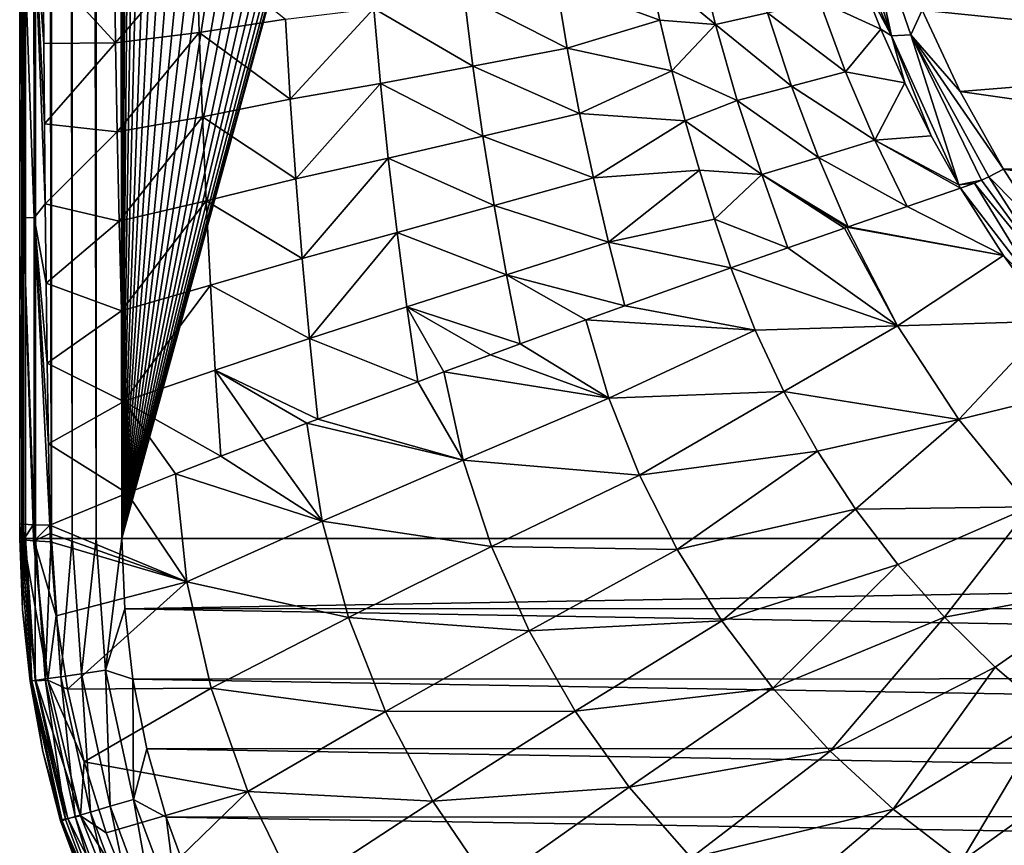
# Model space of a CAD drawing. Header units: metres. Extents: x -23 to 23, y -159 to 23.
# Tile 2 of 89: x -21 to -11, y -152 to -144. Entities that reach past the tile are written whole.
import ezdxf

# ---------------------------------------------------------------- set-up
doc = ezdxf.new("R2010")
doc.units = ezdxf.units.M
doc.layers.add('solid_509541_140_SW0001', color=7, linetype='CONTINUOUS')

msp = doc.modelspace()

# ---------------------------------------------------------------- linework, layer by layer
at = {"layer": 'solid_509541_140_SW0001'}
for points in [[(-21.181393, -149, 146.758835), (-21.177956, 0.000171, 146.771347), (-21.215351, -0.000093, 146.515594)], [(-21.181393, -149, 146.758835), (-21.177954, -149, 146.771347), (-21.177956, 0.000171, 146.771347)], [(-21.081358, -149, 147.000244), (-21.076256, 0.00016, 147.008972), (-21.177956, 0.000171, 146.771347)], [(-21.177954, -149, 146.771347), (-21.081358, -149, 147.000244), (-21.177956, 0.000171, 146.771347)], [(-21.081358, -149, 147.000244), (-21.076254, -149, 147.008972), (-21.076256, 0.00016, 147.008972)], [(-20.922199, -149, 147.207489), (-20.917048, 0.00006, 147.212601), (-21.076256, 0.00016, 147.008972)], [(-21.076254, -149, 147.008972), (-20.922199, -149, 147.207489), (-21.076256, 0.00016, 147.008972)], [(-20.922199, -149, 147.207489), (-20.917046, -149, 147.212601), (-20.917048, 0.00006, 147.212601)], [(-20.710964, -149, 147.368607), (-20.710966, -0.000071, 147.368607), (-20.917048, 0.00006, 147.212601)], [(-20.917046, -149, 147.212601), (-20.710964, -149, 147.368607), (-20.917048, 0.00006, 147.212601)], [(-21.181393, -149, 146.758835), (-21.215351, -0.000093, 146.515594), (-21.215351, -74.500053, 146.515594)], [(-20.473276, -149, 147.466202), (-20.471781, -0.000224, 147.466599), (-20.710966, -0.000071, 147.368607)], [(-20.710964, -149, 147.368607), (-20.473276, -149, 147.466202), (-20.710966, -0.000071, 147.368607)], [(-20.473276, -149, 147.466202), (-20.215473, -149, 147.5), (-20.471781, -0.000224, 147.466599)], [(-20.471781, -0.000224, 147.466599), (-20.215473, -149, 147.5), (-20.215473, -0.000403, 147.5)], [(-19.855347, -1.249347, 147.5), (-20.215473, -0.000403, 147.5), (-20.215473, -149, 147.5)], [(-19.542233, -3.727802, 147.5), (-19.855347, -1.249347, 147.5), (-20.215473, -149, 147.5)], [(-18.92091, -6.147776, 147.5), (-19.542233, -3.727802, 147.5), (-20.215473, -149, 147.5)], [(18.92091, -6.147776, 147.5), (-20.215473, -149, 147.5), (20.215471, -149, 147.5)], [(18.92091, -6.147776, 147.5), (18.001144, -8.470781, 147.5), (-20.215473, -149, 147.5)], [(-18.001144, -8.470781, 147.5), (-18.92091, -6.147776, 147.5), (-20.215473, -149, 147.5)], [(18.001144, -8.470781, 147.5), (16.797661, -10.659938, 147.5), (-20.215473, -149, 147.5)], [(-16.797661, -10.659938, 147.5), (-18.001144, -8.470781, 147.5), (-20.215473, -149, 147.5)], [(16.797661, -10.659938, 147.5), (15.328966, -12.681423, 147.5), (-20.215473, -149, 147.5)], [(-15.328966, -12.681423, 147.5), (-16.797661, -10.659938, 147.5), (-20.215473, -149, 147.5)], [(15.328966, -12.681423, 147.5), (13.618851, -14.502491, 147.5), (-20.215473, -149, 147.5)], [(-13.618851, -14.502491, 147.5), (-15.328966, -12.681423, 147.5), (-20.215473, -149, 147.5)], [(13.618851, -14.502491, 147.5), (11.693766, -16.095087, 147.5), (-20.215473, -149, 147.5)], [(-11.693766, -16.095087, 147.5), (-13.618851, -14.502491, 147.5), (-20.215473, -149, 147.5)], [(11.693766, -16.095087, 147.5), (9.584231, -17.433813, 147.5), (-20.215473, -149, 147.5)], [(-9.584231, -17.433813, 147.5), (-11.693766, -16.095087, 147.5), (-20.215473, -149, 147.5)], [(9.584231, -17.433813, 147.5), (7.32384, -18.497488, 147.5), (-20.215473, -149, 147.5)], [(-7.32384, -18.497488, 147.5), (-9.584231, -17.433813, 147.5), (-20.215473, -149, 147.5)], [(7.32384, -18.497488, 147.5), (4.94744, -19.269627, 147.5), (-20.215473, -149, 147.5)], [(-4.94744, -19.269627, 147.5), (-7.32384, -18.497488, 147.5), (-20.215473, -149, 147.5)], [(4.94744, -19.269627, 147.5), (2.493532, -19.73772, 147.5), (-20.215473, -149, 147.5)], [(-2.493532, -19.73772, 147.5), (-4.94744, -19.269627, 147.5), (-20.215473, -149, 147.5)], [(2.493532, -19.73772, 147.5), (0, -19.894623, 147.5), (-20.215473, -149, 147.5)], [(-2.493532, -19.73772, 147.5), (-20.215473, -149, 147.5), (0, -19.894623, 147.5)], [(-21.235157, -142.574295, 145.245438), (-21.234993, -144.564056, 145.25592), (-21.215351, -74.500053, 146.515594)], [(-21.234993, -144.564056, 145.25592), (-21.234669, -146.658188, 145.276657), (-21.215351, -74.500053, 146.515594)], [(-21.234669, -146.658188, 145.276657), (-21.2342, -148.853607, 145.306824), (-21.215351, -74.500053, 146.515594)], [(-21.2342, -148.853607, 145.306824), (-21.234175, -148.926239, 145.30838), (-21.215351, -74.500053, 146.515594)], [(-21.234175, -148.926239, 145.30838), (-21.234138, -149, 145.31076), (-21.215351, -74.500053, 146.515594)], [(-21.234138, -149, 145.31076), (-21.215351, -149, 146.515594), (-21.215351, -74.500053, 146.515594)], [(-21.181393, -149, 146.758835), (-21.215351, -74.500053, 146.515594), (-21.215351, -149, 146.515594)], [(-13.038453, -142.449127, 134.06163), (-12.540565, -143.990311, 134.491211), (-13.052605, -142.822021, 134.255249)], [(-12.872959, -142.459198, 133.994553), (-12.540565, -143.990311, 134.491211), (-13.038453, -142.449127, 134.06163)], [(-12.872959, -142.459198, 133.994553), (-12.23508, -143.732452, 134.311905), (-12.348595, -143.977692, 134.405685)], [(-12.872959, -142.459198, 133.994553), (-12.348595, -143.977692, 134.405685), (-12.540565, -143.990311, 134.491211)], [(-21.201744, -142.738205, 144.906555), (-21.234993, -144.564056, 145.25592), (-21.235157, -142.574295, 145.245438)], [(-21.201744, -142.738205, 144.906555), (-21.201412, -145.798843, 144.927917), (-21.234993, -144.564056, 145.25592)], [(-21.092209, -145.802124, 144.604858), (-21.201412, -145.798843, 144.927917), (-21.201744, -142.738205, 144.906555)], [(-21.092543, -142.739365, 144.583481), (-21.092209, -145.802124, 144.604858), (-21.201744, -142.738205, 144.906555)], [(-21.092543, -142.739365, 144.583481), (-20.999729, -143.272385, 144.41748), (-20.994804, -144.064087, 144.414413)], [(-21.092543, -142.739365, 144.583481), (-20.994804, -144.064087, 144.414413), (-20.988405, -144.867798, 144.410721)], [(-21.092543, -142.739365, 144.583481), (-20.988405, -144.867798, 144.410721), (-20.980604, -145.665283, 144.406433)], [(-21.092543, -142.739365, 144.583481), (-20.980604, -145.665283, 144.406433), (-21.092209, -145.802124, 144.604858)], [(-12.540565, -143.990311, 134.491211), (-12.86294, -143.376846, 134.393158), (-13.052605, -142.822021, 134.255249)], [(-8.395885, -142.98497, 134.111618), (-7.623193, -144.202911, 134.437973), (-12.23508, -143.732452, 134.311905)], [(-19.46796, -143.113861, 142.107895), (-20.278196, -144.057236, 143.329849), (-20.289696, -143.16655, 143.323868)], [(-19.46796, -143.113861, 142.107895), (-19.44409, -143.956497, 142.120361), (-20.278196, -144.057236, 143.329849)], [(-18.586058, -143.822403, 140.929001), (-19.44409, -143.956497, 142.120361), (-19.46796, -143.113861, 142.107895)], [(-14.487927, -143.101822, 135.830658), (-14.298153, -143.87677, 135.948334), (-14.960649, -143.321823, 136.419983)], [(-13.777642, -143.759857, 135.408813), (-14.298153, -143.87677, 135.948334), (-14.487927, -143.101822, 135.830658)], [(-20.289696, -143.16655, 143.323868), (-20.278196, -144.057236, 143.329849), (-20.999729, -143.272385, 144.41748)], [(-20.278196, -144.057236, 143.329849), (-20.994804, -144.064087, 144.414413), (-20.999729, -143.272385, 144.41748)], [(-14.960649, -143.321823, 136.419983), (-14.851119, -143.833313, 136.485504), (-15.885962, -143.452362, 137.501266)], [(-14.298153, -143.87677, 135.948334), (-14.851119, -143.833313, 136.485504), (-14.960649, -143.321823, 136.419983)], [(-12.86294, -143.376846, 134.393158), (-12.648471, -143.922134, 134.528412), (-13.259892, -143.643082, 134.887604)], [(-12.540565, -143.990311, 134.491211), (-12.648471, -143.922134, 134.528412), (-12.86294, -143.376846, 134.393158)], [(-15.885962, -143.452362, 137.501266), (-15.776393, -144.110977, 137.562653), (-16.802626, -143.588043, 138.617615)], [(-14.851119, -143.833313, 136.485504), (-15.776393, -144.110977, 137.562653), (-15.885962, -143.452362, 137.501266)], [(-16.802626, -143.588043, 138.617615), (-16.715294, -144.29097, 138.66394), (-17.703766, -143.714859, 139.760818)], [(-15.776393, -144.110977, 137.562653), (-16.715294, -144.29097, 138.66394), (-16.802626, -143.588043, 138.617615)], [(-13.777642, -143.759857, 135.408813), (-13.259892, -143.643082, 134.887604), (-12.999022, -144.348633, 135.040756)], [(-12.648471, -143.922134, 134.528412), (-12.999022, -144.348633, 135.040756), (-13.259892, -143.643082, 134.887604)], [(-17.703766, -143.714859, 139.760818), (-18.538422, -144.619293, 140.952118), (-18.586058, -143.822403, 140.929001)], [(-17.703766, -143.714859, 139.760818), (-17.637131, -144.463318, 139.794464), (-18.538422, -144.619293, 140.952118)], [(-16.715294, -144.29097, 138.66394), (-17.637131, -144.463318, 139.794464), (-17.703766, -143.714859, 139.760818)], [(-12.348595, -143.977692, 134.405685), (-12.23508, -143.732452, 134.311905), (-11.857738, -144.542511, 134.528961)], [(-7.623193, -144.202911, 134.437973), (-11.857738, -144.542511, 134.528961), (-12.23508, -143.732452, 134.311905)], [(-18.586058, -143.822403, 140.929001), (-18.538422, -144.619293, 140.952118), (-19.44409, -143.956497, 142.120361)], [(-14.851119, -143.833313, 136.485504), (-14.730678, -144.337112, 136.551666), (-15.776393, -144.110977, 137.562653)], [(-14.298153, -143.87677, 135.948334), (-14.730678, -144.337112, 136.551666), (-14.851119, -143.833313, 136.485504)], [(-13.777642, -143.759857, 135.408813), (-13.538278, -144.490829, 135.543396), (-14.298153, -143.87677, 135.948334)], [(-13.777642, -143.759857, 135.408813), (-12.999022, -144.348633, 135.040756), (-13.538278, -144.490829, 135.543396)], [(-14.298153, -143.87677, 135.948334), (-14.079638, -144.633743, 136.066696), (-14.730678, -144.337112, 136.551666)], [(-13.538278, -144.490829, 135.543396), (-14.079638, -144.633743, 136.066696), (-14.298153, -143.87677, 135.948334)], [(-12.648471, -143.922134, 134.528412), (-12.410032, -144.456085, 134.660614), (-12.999022, -144.348633, 135.040756)], [(-12.540565, -143.990311, 134.491211), (-12.410032, -144.456085, 134.660614), (-12.648471, -143.922134, 134.528412)], [(-19.44409, -143.956497, 142.120361), (-20.262894, -144.945465, 143.33696), (-20.278196, -144.057236, 143.329849)], [(-19.44409, -143.956497, 142.120361), (-19.413643, -144.795639, 142.134689), (-20.262894, -144.945465, 143.33696)], [(-18.538422, -144.619293, 140.952118), (-19.413643, -144.795639, 142.134689), (-19.44409, -143.956497, 142.120361)], [(-12.348595, -143.977692, 134.405685), (-11.871505, -145.473114, 134.912216), (-12.540565, -143.990311, 134.491211)], [(-12.540565, -143.990311, 134.491211), (-11.871505, -145.473114, 134.912216), (-12.144625, -144.984604, 134.791367)], [(-12.540565, -143.990311, 134.491211), (-12.144625, -144.984604, 134.791367), (-12.410032, -144.456085, 134.660614)], [(-12.348595, -143.977692, 134.405685), (-11.645127, -145.428864, 134.800598), (-11.871505, -145.473114, 134.912216)], [(-12.348595, -143.977692, 134.405685), (-11.857738, -144.542511, 134.528961), (-11.426136, -145.319046, 134.737045)], [(-11.571902, -145.395126, 134.772507), (-12.348595, -143.977692, 134.405685), (-11.426136, -145.319046, 134.737045)], [(-11.571902, -145.395126, 134.772507), (-11.645127, -145.428864, 134.800598), (-12.348595, -143.977692, 134.405685)], [(-20.278196, -144.057236, 143.329849), (-20.988405, -144.867798, 144.410721), (-20.994804, -144.064087, 144.414413)], [(-20.278196, -144.057236, 143.329849), (-20.262894, -144.945465, 143.33696), (-20.988405, -144.867798, 144.410721)], [(-15.776393, -144.110977, 137.562653), (-15.652421, -144.761871, 137.625992), (-16.715294, -144.29097, 138.66394)], [(-14.730678, -144.337112, 136.551666), (-15.652421, -144.761871, 137.625992), (-15.776393, -144.110977, 137.562653)], [(-7.623193, -144.202911, 134.437973), (-6.66297, -145.288849, 134.728943), (-11.857738, -144.542511, 134.528961)], [(-16.715294, -144.29097, 138.66394), (-16.615313, -144.987991, 138.712662), (-17.637131, -144.463318, 139.794464)], [(-15.652421, -144.761871, 137.625992), (-16.615313, -144.987991, 138.712662), (-16.715294, -144.29097, 138.66394)], [(-14.730678, -144.337112, 136.551666), (-14.599427, -144.835342, 136.618637), (-15.652421, -144.761871, 137.625992)], [(-14.079638, -144.633743, 136.066696), (-14.599427, -144.835342, 136.618637), (-14.730678, -144.337112, 136.551666)], [(-13.538278, -144.490829, 135.543396), (-12.999022, -144.348633, 135.040756), (-12.708209, -145.030701, 135.190353)], [(-12.410032, -144.456085, 134.660614), (-12.708209, -145.030701, 135.190353), (-12.999022, -144.348633, 135.040756)], [(-17.637131, -144.463318, 139.794464), (-18.48205, -145.41394, 140.97757), (-18.538422, -144.619293, 140.952118)], [(-17.637131, -144.463318, 139.794464), (-17.559727, -145.207703, 139.830627), (-18.48205, -145.41394, 140.97757)], [(-16.615313, -144.987991, 138.712662), (-17.559727, -145.207703, 139.830627), (-17.637131, -144.463318, 139.794464)], [(-13.538278, -144.490829, 135.543396), (-13.270701, -145.201309, 135.676727), (-14.079638, -144.633743, 136.066696)], [(-13.538278, -144.490829, 135.543396), (-12.708209, -145.030701, 135.190353), (-13.270701, -145.201309, 135.676727)], [(-12.410032, -144.456085, 134.660614), (-12.144625, -144.984604, 134.791367), (-12.708209, -145.030701, 135.190353)], [(-21.201412, -145.798843, 144.927917), (-21.234669, -146.658188, 145.276657), (-21.234993, -144.564056, 145.25592)], [(-18.538422, -144.619293, 140.952118), (-18.48205, -145.41394, 140.97757), (-19.413643, -144.795639, 142.134689)], [(-6.66297, -145.288849, 134.728943), (-11.426136, -145.319046, 134.737045), (-11.857738, -144.542511, 134.528961)], [(-14.079638, -144.633743, 136.066696), (-13.83447, -145.373062, 136.185577), (-14.599427, -144.835342, 136.618637)], [(-13.270701, -145.201309, 135.676727), (-13.83447, -145.373062, 136.185577), (-14.079638, -144.633743, 136.066696)], [(-19.413643, -144.795639, 142.134689), (-20.243935, -145.835297, 143.345169), (-20.262894, -144.945465, 143.33696)], [(-19.413643, -144.795639, 142.134689), (-19.376904, -145.634537, 142.150833), (-20.243935, -145.835297, 143.345169)], [(-18.48205, -145.41394, 140.97757), (-19.376904, -145.634537, 142.150833), (-19.413643, -144.795639, 142.134689)], [(-15.652421, -144.761871, 137.625992), (-15.514823, -145.405884, 137.691223), (-16.615313, -144.987991, 138.712662)], [(-14.599427, -144.835342, 136.618637), (-15.514823, -145.405884, 137.691223), (-15.652421, -144.761871, 137.625992)], [(-20.262894, -144.945465, 143.33696), (-20.980604, -145.665283, 144.406433), (-20.988405, -144.867798, 144.410721)], [(-14.599427, -144.835342, 136.618637), (-14.457664, -145.328552, 136.686478), (-15.514823, -145.405884, 137.691223)], [(-13.83447, -145.373062, 136.185577), (-14.457664, -145.328552, 136.686478), (-14.599427, -144.835342, 136.618637)], [(-20.262894, -144.945465, 143.33696), (-20.243935, -145.835297, 143.345169), (-20.980604, -145.665283, 144.406433)], [(-16.615313, -144.987991, 138.712662), (-16.503296, -145.680588, 138.763779), (-17.559727, -145.207703, 139.830627)], [(-15.514823, -145.405884, 137.691223), (-16.503296, -145.680588, 138.763779), (-16.615313, -144.987991, 138.712662)], [(-12.144625, -144.984604, 134.791367), (-11.871505, -145.473114, 134.912216), (-12.708209, -145.030701, 135.190353)], [(-13.270701, -145.201309, 135.676727), (-12.708209, -145.030701, 135.190353), (-12.383932, -145.690155, 135.333466)], [(-11.851895, -145.506363, 134.920441), (-12.383932, -145.690155, 135.333466), (-12.708209, -145.030701, 135.190353)], [(-11.871505, -145.473114, 134.912216), (-11.851895, -145.506363, 134.920441), (-12.708209, -145.030701, 135.190353)], [(-17.559727, -145.207703, 139.830627), (-18.41728, -146.20903, 141.005371), (-18.48205, -145.41394, 140.97757)], [(-17.559727, -145.207703, 139.830627), (-17.472017, -145.950058, 139.869339), (-18.41728, -146.20903, 141.005371)], [(-16.503296, -145.680588, 138.763779), (-17.472017, -145.950058, 139.869339), (-17.559727, -145.207703, 139.830627)], [(-13.270701, -145.201309, 135.676727), (-12.975071, -145.893799, 135.808853), (-13.83447, -145.373062, 136.185577)], [(-13.270701, -145.201309, 135.676727), (-12.383932, -145.690155, 135.333466), (-12.975071, -145.893799, 135.808853)], [(-6.66297, -145.288849, 134.728943), (-5.538721, -146.216354, 134.977478), (-11.426136, -145.319046, 134.737045)], [(-15.514823, -145.405884, 137.691223), (-15.363951, -146.044662, 137.758514), (-16.503296, -145.680588, 138.763779)], [(-14.457664, -145.328552, 136.686478), (-15.363951, -146.044662, 137.758514), (-15.514823, -145.405884, 137.691223)], [(-14.457664, -145.328552, 136.686478), (-14.30565, -145.817032, 136.755234), (-15.363951, -146.044662, 137.758514)], [(-13.83447, -145.373062, 136.185577), (-14.30565, -145.817032, 136.755234), (-14.457664, -145.328552, 136.686478)], [(-13.83447, -145.373062, 136.185577), (-13.575026, -146.101776, 136.315674), (-14.30565, -145.817032, 136.755234)], [(-13.011768, -145.906464, 135.839081), (-13.575026, -146.101776, 136.315674), (-13.83447, -145.373062, 136.185577)], [(-12.987823, -145.898209, 135.819351), (-13.011768, -145.906464, 135.839081), (-13.83447, -145.373062, 136.185577)], [(-12.975071, -145.893799, 135.808853), (-12.987823, -145.898209, 135.819351), (-13.83447, -145.373062, 136.185577)], [(-10.859733, -146.500992, 135.071503), (-11.645127, -145.428864, 134.800598), (-11.571902, -145.395126, 134.772507)], [(-11.571902, -145.395126, 134.772507), (-11.426136, -145.319046, 134.737045), (-11.009462, -145.964661, 134.910034)], [(-10.859733, -146.500992, 135.071503), (-11.571902, -145.395126, 134.772507), (-11.009462, -145.964661, 134.910034)], [(-5.538721, -146.216354, 134.977478), (-11.009462, -145.964661, 134.910034), (-11.426136, -145.319046, 134.737045)], [(-18.48205, -145.41394, 140.97757), (-18.41728, -146.20903, 141.005371), (-19.376904, -145.634537, 142.150833)], [(-11.425832, -146.178268, 135.08815), (-12.383932, -145.690155, 135.333466), (-11.851895, -145.506363, 134.920441)], [(-11.645127, -145.428864, 134.800598), (-11.715428, -145.458282, 134.83432), (-11.871505, -145.473114, 134.912216)], [(-11.715428, -145.458282, 134.83432), (-11.851895, -145.506363, 134.920441), (-11.871505, -145.473114, 134.912216)], [(-11.018304, -146.591797, 135.148743), (-11.851895, -145.506363, 134.920441), (-11.715428, -145.458282, 134.83432)], [(-11.018304, -146.591797, 135.148743), (-11.425832, -146.178268, 135.08815), (-11.851895, -145.506363, 134.920441)], [(-10.859733, -146.500992, 135.071503), (-11.715428, -145.458282, 134.83432), (-11.645127, -145.428864, 134.800598)], [(-10.859733, -146.500992, 135.071503), (-11.018304, -146.591797, 135.148743), (-11.715428, -145.458282, 134.83432)], [(-21.092209, -145.802124, 144.604858), (-20.980604, -145.665283, 144.406433), (-20.971413, -146.455643, 144.401535)], [(-20.243935, -145.835297, 143.345169), (-20.971413, -146.455643, 144.401535), (-20.980604, -145.665283, 144.406433)], [(-19.376904, -145.634537, 142.150833), (-20.221428, -146.730591, 143.354507), (-20.243935, -145.835297, 143.345169)], [(-19.376904, -145.634537, 142.150833), (-19.334084, -146.476379, 142.168839), (-20.221428, -146.730591, 143.354507)], [(-18.41728, -146.20903, 141.005371), (-19.334084, -146.476379, 142.168839), (-19.376904, -145.634537, 142.150833)], [(-16.503296, -145.680588, 138.763779), (-16.379513, -146.370682, 138.817459), (-17.472017, -145.950058, 139.869339)], [(-15.363951, -146.044662, 137.758514), (-16.379513, -146.370682, 138.817459), (-16.503296, -145.680588, 138.763779)], [(-11.425832, -146.178268, 135.08815), (-12.975071, -145.893799, 135.808853), (-12.383932, -145.690155, 135.333466)], [(-21.201412, -145.798843, 144.927917), (-21.20079, -148.858917, 144.967819), (-21.234669, -146.658188, 145.276657)], [(-21.101721, -148.863617, 144.666779), (-21.20079, -148.858917, 144.967819), (-21.201412, -145.798843, 144.927917)], [(-21.091587, -148.863953, 144.644791), (-21.101721, -148.863617, 144.666779), (-21.201412, -145.798843, 144.927917)], [(-21.092209, -145.802124, 144.604858), (-21.091587, -148.863953, 144.644791), (-21.201412, -145.798843, 144.927917)], [(-21.092209, -145.802124, 144.604858), (-20.971413, -146.455643, 144.401535), (-20.960709, -147.251816, 144.396103)], [(-21.092209, -145.802124, 144.604858), (-20.960709, -147.251816, 144.396103), (-20.948425, -148.055557, 144.390137)], [(-21.092209, -145.802124, 144.604858), (-20.948425, -148.055557, 144.390137), (-20.934475, -148.868011, 144.383682)], [(-21.092209, -145.802124, 144.604858), (-20.934475, -148.868011, 144.383682), (-21.091587, -148.863953, 144.644791)], [(-20.243935, -145.835297, 143.345169), (-20.221428, -146.730591, 143.354507), (-20.971413, -146.455643, 144.401535)], [(-14.30565, -145.817032, 136.755234), (-14.143382, -146.301605, 136.825043), (-15.363951, -146.044662, 137.758514)], [(-13.575026, -146.101776, 136.315674), (-14.143382, -146.301605, 136.825043), (-14.30565, -145.817032, 136.755234)], [(-12.482445, -146.880203, 136.012955), (-13.011768, -145.906464, 135.839081), (-12.987823, -145.898209, 135.819351)], [(-11.425832, -146.178268, 135.08815), (-12.987823, -145.898209, 135.819351), (-12.975071, -145.893799, 135.808853)], [(-11.425832, -146.178268, 135.08815), (-12.482445, -146.880203, 136.012955), (-12.987823, -145.898209, 135.819351)], [(-17.472017, -145.950058, 139.869339), (-18.344261, -147.007187, 141.03566), (-18.41728, -146.20903, 141.005371)], [(-17.472017, -145.950058, 139.869339), (-17.374208, -146.692703, 139.910736), (-18.344261, -147.007187, 141.03566)], [(-16.379513, -146.370682, 138.817459), (-17.374208, -146.692703, 139.910736), (-17.472017, -145.950058, 139.869339)], [(-12.482445, -146.880203, 136.012955), (-13.575026, -146.101776, 136.315674), (-13.011768, -145.906464, 135.839081)], [(-15.363951, -146.044662, 137.758514), (-15.2014, -146.680374, 137.829529), (-16.379513, -146.370682, 138.817459)], [(-14.143382, -146.301605, 136.825043), (-15.2014, -146.680374, 137.829529), (-15.363951, -146.044662, 137.758514)], [(-12.482445, -146.880203, 136.012955), (-14.143382, -146.301605, 136.825043), (-13.575026, -146.101776, 136.315674)], [(-11.425832, -146.178268, 135.08815), (-10.950561, -146.832443, 135.253296), (-12.482445, -146.880203, 136.012955)], [(-11.018304, -146.591797, 135.148743), (-10.950561, -146.832443, 135.253296), (-11.425832, -146.178268, 135.08815)], [(-18.41728, -146.20903, 141.005371), (-18.344261, -147.007187, 141.03566), (-19.334084, -146.476379, 142.168839)], [(-16.379513, -146.370682, 138.817459), (-16.244696, -147.060318, 138.874542), (-17.374208, -146.692703, 139.910736)], [(-15.590826, -146.821503, 138.213043), (-16.244696, -147.060318, 138.874542), (-16.379513, -146.370682, 138.817459)], [(-15.2014, -146.680374, 137.829529), (-15.590826, -146.821503, 138.213043), (-16.379513, -146.370682, 138.817459)], [(-13.902534, -146.923325, 136.917496), (-15.2014, -146.680374, 137.829529), (-14.143382, -146.301605, 136.825043)], [(-12.482445, -146.880203, 136.012955), (-13.902534, -146.923325, 136.917496), (-14.143382, -146.301605, 136.825043)], [(-20.221428, -146.730591, 143.354507), (-20.960709, -147.251816, 144.396103), (-20.971413, -146.455643, 144.401535)], [(-19.334084, -146.476379, 142.168839), (-20.195421, -147.634644, 143.365021), (-20.221428, -146.730591, 143.354507)], [(-19.334084, -146.476379, 142.168839), (-19.285275, -147.324127, 142.188766), (-20.195421, -147.634644, 143.365021)], [(-18.344261, -147.007187, 141.03566), (-19.285275, -147.324127, 142.188766), (-19.334084, -146.476379, 142.168839)], [(-21.203255, -148.858734, 144.979492), (-21.2342, -148.853607, 145.306824), (-21.234669, -146.658188, 145.276657)], [(-21.20079, -148.858917, 144.967819), (-21.203255, -148.858734, 144.979492), (-21.234669, -146.658188, 145.276657)], [(-13.902534, -146.923325, 136.917496), (-15.590826, -146.821503, 138.213043), (-15.2014, -146.680374, 137.829529)], [(-20.221428, -146.730591, 143.354507), (-20.195421, -147.634644, 143.365021), (-20.960709, -147.251816, 144.396103)], [(-17.374208, -146.692703, 139.910736), (-17.26635, -147.437515, 139.95491), (-18.344261, -147.007187, 141.03566)], [(-17.004257, -147.340286, 139.672073), (-17.26635, -147.437515, 139.95491), (-17.374208, -146.692703, 139.910736)], [(-16.539558, -147.168686, 139.180328), (-17.004257, -147.340286, 139.672073), (-17.374208, -146.692703, 139.910736)], [(-16.244696, -147.060318, 138.874542), (-16.539558, -147.168686, 139.180328), (-17.374208, -146.692703, 139.910736)], [(-15.359716, -147.602417, 138.292786), (-16.244696, -147.060318, 138.874542), (-15.590826, -146.821503, 138.213043)], [(-13.902534, -146.923325, 136.917496), (-15.359716, -147.602417, 138.292786), (-15.590826, -146.821503, 138.213043)], [(-12.482445, -146.880203, 136.012955), (-13.614549, -147.534119, 137.01207), (-13.902534, -146.923325, 136.917496)], [(-11.869703, -147.814148, 136.205185), (-13.614549, -147.534119, 137.01207), (-12.482445, -146.880203, 136.012955)], [(-10.950561, -146.832443, 135.253296), (-11.869703, -147.814148, 136.205185), (-12.482445, -146.880203, 136.012955)], [(-10.950561, -146.832443, 135.253296), (-10.428677, -147.463165, 135.41449), (-11.869703, -147.814148, 136.205185)], [(-13.902534, -146.923325, 136.917496), (-13.614549, -147.534119, 137.01207), (-15.359716, -147.602417, 138.292786)], [(-18.344261, -147.007187, 141.03566), (-18.261536, -147.809891, 141.066788), (-19.285275, -147.324127, 142.188766)], [(-17.26635, -147.437515, 139.95491), (-18.261536, -147.809891, 141.066788), (-18.344261, -147.007187, 141.03566)], [(-15.359716, -147.602417, 138.292786), (-16.539558, -147.168686, 139.180328), (-16.244696, -147.060318, 138.874542)], [(-15.359716, -147.602417, 138.292786), (-17.004257, -147.340286, 139.672073), (-16.539558, -147.168686, 139.180328)], [(-20.195421, -147.634644, 143.365021), (-20.948425, -148.055557, 144.390137), (-20.960709, -147.251816, 144.396103)], [(-19.285275, -147.324127, 142.188766), (-19.228603, -148.179184, 142.208389), (-20.195421, -147.634644, 143.365021)], [(-18.804544, -148.016022, 141.700089), (-19.228603, -148.179184, 142.208389), (-19.285275, -147.324127, 142.188766)], [(-18.3708, -147.851166, 141.192657), (-18.804544, -148.016022, 141.700089), (-19.285275, -147.324127, 142.188766)], [(-18.261536, -147.809891, 141.066788), (-18.3708, -147.851166, 141.192657), (-19.285275, -147.324127, 142.188766)], [(-16.812338, -148.219208, 139.732803), (-17.26635, -147.437515, 139.95491), (-17.004257, -147.340286, 139.672073)], [(-15.359716, -147.602417, 138.292786), (-16.812338, -148.219208, 139.732803), (-17.004257, -147.340286, 139.672073)], [(-16.812338, -148.219208, 139.732803), (-18.261536, -147.809891, 141.066788), (-17.26635, -147.437515, 139.95491)], [(-10.428677, -147.463165, 135.41449), (-11.157576, -148.684967, 136.393814), (-11.869703, -147.814148, 136.205185)], [(-13.614549, -147.534119, 137.01207), (-15.056053, -148.368011, 138.377609), (-15.359716, -147.602417, 138.292786)], [(-13.614549, -147.534119, 137.01207), (-13.280111, -148.130295, 137.108353), (-15.056053, -148.368011, 138.377609)], [(-11.869703, -147.814148, 136.205185), (-13.280111, -148.130295, 137.108353), (-13.614549, -147.534119, 137.01207)], [(-20.195421, -147.634644, 143.365021), (-20.163183, -148.54866, 143.37323), (-20.948425, -148.055557, 144.390137)], [(-19.682232, -148.356552, 142.765945), (-20.163183, -148.54866, 143.37323), (-20.195421, -147.634644, 143.365021)], [(-19.228603, -148.179184, 142.208389), (-19.682232, -148.356552, 142.765945), (-20.195421, -147.634644, 143.365021)], [(-15.359716, -147.602417, 138.292786), (-15.056053, -148.368011, 138.377609), (-16.812338, -148.219208, 139.732803)], [(-18.218128, -148.828491, 141.235947), (-18.804544, -148.016022, 141.700089), (-18.3708, -147.851166, 141.192657)], [(-16.812338, -148.219208, 139.732803), (-18.3708, -147.851166, 141.192657), (-18.261536, -147.809891, 141.066788)], [(-16.812338, -148.219208, 139.732803), (-18.218128, -148.828491, 141.235947), (-18.3708, -147.851166, 141.192657)], [(-11.869703, -147.814148, 136.205185), (-12.900467, -148.707245, 137.205811), (-13.280111, -148.130295, 137.108353)], [(-11.157576, -148.684967, 136.393814), (-12.900467, -148.707245, 137.205811), (-11.869703, -147.814148, 136.205185)], [(-20.163183, -148.54866, 143.37323), (-20.934475, -148.868011, 144.383682), (-20.948425, -148.055557, 144.390137)], [(-18.218128, -148.828491, 141.235947), (-19.228603, -148.179184, 142.208389), (-18.804544, -148.016022, 141.700089)], [(-13.280111, -148.130295, 137.108353), (-14.680152, -149.110794, 138.465469), (-15.056053, -148.368011, 138.377609)], [(-13.280111, -148.130295, 137.108353), (-12.900467, -148.707245, 137.205811), (-14.680152, -149.110794, 138.465469)], [(-18.218128, -148.828491, 141.235947), (-19.682232, -148.356552, 142.765945), (-19.228603, -148.179184, 142.208389)], [(-16.812338, -148.219208, 139.732803), (-16.529093, -149.082611, 139.797958), (-18.218128, -148.828491, 141.235947)], [(-15.056053, -148.368011, 138.377609), (-16.529093, -149.082611, 139.797958), (-16.812338, -148.219208, 139.732803)], [(-19.56785, -149.432404, 142.792374), (-20.163183, -148.54866, 143.37323), (-19.682232, -148.356552, 142.765945)], [(-18.218128, -148.828491, 141.235947), (-19.56785, -149.432404, 142.792374), (-19.682232, -148.356552, 142.765945)], [(-15.056053, -148.368011, 138.377609), (-14.680152, -149.110794, 138.465469), (-16.529093, -149.082611, 139.797958)], [(-19.56785, -149.432404, 142.792374), (-20.934475, -148.868011, 144.383682), (-20.163183, -148.54866, 143.37323)], [(-12.900467, -148.707245, 137.205811), (-14.234849, -149.822357, 138.555634), (-14.680152, -149.110794, 138.465469)], [(-12.900467, -148.707245, 137.205811), (-12.477266, -149.26059, 137.303894), (-14.234849, -149.822357, 138.555634)], [(-11.157576, -148.684967, 136.393814), (-12.477266, -149.26059, 137.303894), (-12.900467, -148.707245, 137.205811)], [(-11.157576, -148.684967, 136.393814), (-12.012416, -149.786743, 137.4021), (-12.477266, -149.26059, 137.303894)], [(-10.355069, -149.480621, 136.576462), (-12.012416, -149.786743, 137.4021), (-11.157576, -148.684967, 136.393814)], [(-18.218128, -148.828491, 141.235947), (-17.95541, -149.790024, 141.281219), (-19.56785, -149.432404, 142.792374)], [(-16.529093, -149.082611, 139.797958), (-17.95541, -149.790024, 141.281219), (-18.218128, -148.828491, 141.235947)], [(-21.203255, -148.858734, 144.979492), (-21.234175, -148.926239, 145.30838), (-21.2342, -148.853607, 145.306824)], [(-21.203255, -148.858734, 144.979492), (-21.234138, -149, 145.31076), (-21.234175, -148.926239, 145.30838)], [(-21.234144, -149.001755, 145.264496), (-21.234138, -149, 145.31076), (-21.203255, -148.858734, 144.979492)], [(-21.202463, -149.012512, 144.980133), (-21.234144, -149.001755, 145.264496), (-21.203255, -148.858734, 144.979492)], [(-21.202463, -149.012512, 144.980133), (-21.203255, -148.858734, 144.979492), (-21.20079, -148.858917, 144.967819)], [(-21.195751, -149.013657, 144.949692), (-21.202463, -149.012512, 144.980133), (-21.20079, -148.858917, 144.967819)], [(-21.195751, -149.013657, 144.949692), (-21.20079, -148.858917, 144.967819), (-21.101721, -148.863617, 144.666779)], [(-21.098703, -149.024399, 144.664597), (-21.195751, -149.013657, 144.949692), (-21.101721, -148.863617, 144.666779)], [(-21.098703, -149.024399, 144.664597), (-21.101721, -148.863617, 144.666779), (-21.091587, -148.863953, 144.644791)], [(-21.091938, -149.024948, 144.649994), (-21.098703, -149.024399, 144.664597), (-21.091587, -148.863953, 144.644791)], [(-21.091938, -149.024948, 144.649994), (-21.091587, -148.863953, 144.644791), (-20.934475, -148.868011, 144.383682)], [(-21.091938, -149.024948, 144.649994), (-20.934475, -148.868011, 144.383682), (-20.931255, -148.951309, 144.38121)], [(-19.56785, -149.432404, 142.792374), (-20.931255, -148.951309, 144.38121), (-20.934475, -148.868011, 144.383682)], [(-21.129473, -150.417252, 145.233231), (-21.234138, -149, 145.31076), (-21.234144, -149.001755, 145.264496)], [(-21.074472, -150.420059, 144.92067), (-21.234144, -149.001755, 145.264496), (-21.202463, -149.012512, 144.980133)], [(-21.074472, -150.420059, 144.92067), (-21.129473, -150.417252, 145.233231), (-21.234144, -149.001755, 145.264496)], [(-21.208309, -149.713394, 145.333206), (-21.215351, -149, 146.515594), (-21.234138, -149, 145.31076)], [(-21.129473, -150.417252, 145.233231), (-21.208309, -149.713394, 145.333206), (-21.234138, -149, 145.31076)], [(-21.208309, -149.713394, 145.333206), (-21.113785, -150.421631, 146.515427), (-21.215351, -149, 146.515594)], [(-21.181393, -149, 146.758835), (-21.215351, -149, 146.515594), (-21.113785, -150.421631, 146.515427)], [(-21.074472, -150.420059, 144.92067), (-21.202463, -149.012512, 144.980133), (-21.195751, -149.013657, 144.949692)], [(-20.955626, -150.413086, 144.62648), (-21.195751, -149.013657, 144.949692), (-21.098703, -149.024399, 144.664597)], [(-20.955626, -150.413086, 144.62648), (-21.074472, -150.420059, 144.92067), (-21.195751, -149.013657, 144.949692)], [(-21.080297, -150.415848, 146.758835), (-21.181393, -149, 146.758835), (-21.113785, -150.421631, 146.515427)], [(-21.080297, -150.415848, 146.758835), (-21.177954, -149, 146.771347), (-21.181393, -149, 146.758835)], [(-21.080297, -150.415848, 146.758835), (-21.081358, -149, 147.000244), (-21.177954, -149, 146.771347)], [(-20.955626, -150.413086, 144.62648), (-21.098703, -149.024399, 144.664597), (-21.091938, -149.024948, 144.649994)], [(-21.091938, -149.024948, 144.649994), (-20.931255, -148.951309, 144.38121), (-20.927954, -149.035095, 144.379623)], [(-21.091938, -149.024948, 144.649994), (-20.927954, -149.035095, 144.379623), (-20.871054, -149.771637, 144.370682)], [(-20.955626, -150.413086, 144.62648), (-21.091938, -149.024948, 144.649994), (-20.871054, -149.771637, 144.370682)], [(-20.981277, -150.401642, 147.000244), (-21.076254, -149, 147.008972), (-21.081358, -149, 147.000244)], [(-20.981277, -150.401642, 147.000244), (-21.081358, -149, 147.000244), (-21.080297, -150.415848, 146.758835)], [(-20.981277, -150.401642, 147.000244), (-20.922199, -149, 147.207489), (-21.076254, -149, 147.008972)], [(-20.823732, -150.379028, 147.207489), (-20.922199, -149, 147.207489), (-20.981277, -150.401642, 147.000244)], [(-19.56785, -149.432404, 142.792374), (-20.927954, -149.035095, 144.379623), (-20.931255, -148.951309, 144.38121)], [(-19.56785, -149.432404, 142.792374), (-20.871054, -149.771637, 144.370682), (-20.927954, -149.035095, 144.379623)], [(-20.823732, -150.379028, 147.207489), (-20.917046, -149, 147.212601), (-20.922199, -149, 147.207489)], [(-20.823732, -150.379028, 147.207489), (-20.710964, -149, 147.368607), (-20.917046, -149, 147.212601)], [(-20.618422, -150.349564, 147.366425), (-20.710964, -149, 147.368607), (-20.823732, -150.379028, 147.207489)], [(-20.618422, -150.349564, 147.366425), (-20.473276, -149, 147.466202), (-20.710964, -149, 147.368607)], [(-20.379364, -150.315247, 147.466202), (-20.473276, -149, 147.466202), (-20.618422, -150.349564, 147.366425)], [(-20.379364, -150.315247, 147.466202), (-20.215473, -149, 147.5), (-20.473276, -149, 147.466202)], [(-20.379364, -150.315247, 147.466202), (-20.188013, -149.702377, 147.5), (-20.215473, -149, 147.5)], [(-20.215473, -149, 147.5), (-20.188013, -149.702377, 147.5), (20.215471, -149, 147.5)], [(-20.188013, -149.702377, 147.5), (20.188595, -149.69397, 147.5), (20.215471, -149, 147.5)], [(-16.529093, -149.082611, 139.797958), (-16.156164, -149.92131, 139.866669), (-17.95541, -149.790024, 141.281219)], [(-14.680152, -149.110794, 138.465469), (-16.156164, -149.92131, 139.866669), (-16.529093, -149.082611, 139.797958)], [(-14.680152, -149.110794, 138.465469), (-14.234849, -149.822357, 138.555634), (-16.156164, -149.92131, 139.866669)], [(-12.477266, -149.26059, 137.303894), (-13.723946, -150.495132, 138.647354), (-14.234849, -149.822357, 138.555634)], [(-12.477266, -149.26059, 137.303894), (-12.012416, -149.786743, 137.4021), (-13.723946, -150.495132, 138.647354)], [(-19.56785, -149.432404, 142.792374), (-20.759041, -150.503632, 144.363632), (-20.871054, -149.771637, 144.370682)], [(-19.56785, -149.432404, 142.792374), (-19.325792, -150.49234, 142.817581), (-20.759041, -150.503632, 144.363632)], [(-17.95541, -149.790024, 141.281219), (-19.325792, -150.49234, 142.817581), (-19.56785, -149.432404, 142.792374)], [(-10.355069, -149.480621, 136.576462), (-11.507931, -150.282776, 137.499924), (-12.012416, -149.786743, 137.4021)], [(-10.355069, -149.480621, 136.576462), (-10.965878, -150.745987, 137.596848), (-11.507931, -150.282776, 137.499924)], [(-21.208309, -149.713394, 145.333206), (-21.131645, -150.423355, 145.354233), (-21.113785, -150.421631, 146.515427)], [(-21.129473, -150.417252, 145.233231), (-21.131645, -150.423355, 145.354233), (-21.208309, -149.713394, 145.333206)], [(-20.379364, -150.315247, 147.466202), (-20.105396, -150.403183, 147.5), (-20.188013, -149.702377, 147.5)], [(-20.188013, -149.702377, 147.5), (20.107645, -150.388367, 147.5), (20.188595, -149.69397, 147.5)], [(-20.188013, -149.702377, 147.5), (-20.105396, -150.403183, 147.5), (20.107645, -150.388367, 147.5)], [(-20.955626, -150.413086, 144.62648), (-20.871054, -149.771637, 144.370682), (-20.759041, -150.503632, 144.363632)], [(-17.95541, -149.790024, 141.281219), (-17.586199, -150.725067, 141.329681), (-19.325792, -150.49234, 142.817581)], [(-16.156164, -149.92131, 139.866669), (-17.586199, -150.725067, 141.329681), (-17.95541, -149.790024, 141.281219)], [(-14.234849, -149.822357, 138.555634), (-15.696883, -150.724243, 139.938278), (-16.156164, -149.92131, 139.866669)], [(-14.234849, -149.822357, 138.555634), (-13.723946, -150.495132, 138.647354), (-15.696883, -150.724243, 139.938278)], [(-12.012416, -149.786743, 137.4021), (-13.151999, -151.123001, 138.739883), (-13.723946, -150.495132, 138.647354)], [(-12.012416, -149.786743, 137.4021), (-11.507931, -150.282776, 137.499924), (-13.151999, -151.123001, 138.739883)], [(-16.156164, -149.92131, 139.866669), (-15.696883, -150.724243, 139.938278), (-17.586199, -150.725067, 141.329681)], [(-20.379364, -150.315247, 147.466202), (-20.618422, -150.349564, 147.366425), (-20.331383, -151.671555, 147.366425)], [(-20.099621, -151.603638, 147.466202), (-20.105396, -150.403183, 147.5), (-20.379364, -150.315247, 147.466202)], [(-20.099621, -151.603638, 147.466202), (-20.379364, -150.315247, 147.466202), (-20.331383, -151.671555, 147.366425)], [(-11.507931, -150.282776, 137.499924), (-12.524042, -151.700775, 138.832458), (-13.151999, -151.123001, 138.739883)], [(-11.507931, -150.282776, 137.499924), (-10.965878, -150.745987, 137.596848), (-12.524042, -151.700775, 138.832458)], [(-21.129473, -150.417252, 145.233231), (-20.822664, -151.804962, 145.208069), (-21.131645, -150.423355, 145.354233)], [(-20.755758, -151.794571, 144.89801), (-20.822664, -151.804962, 145.208069), (-21.129473, -150.417252, 145.233231)], [(-21.074472, -150.420059, 144.92067), (-20.755758, -151.794571, 144.89801), (-21.129473, -150.417252, 145.233231)], [(-20.779158, -151.80278, 146.758835), (-21.080297, -150.415848, 146.758835), (-21.113785, -150.421631, 146.515427)], [(-20.981277, -150.401642, 147.000244), (-21.080297, -150.415848, 146.758835), (-20.779158, -151.80278, 146.758835)], [(-20.955626, -150.413086, 144.62648), (-20.627825, -151.765717, 144.608994), (-21.074472, -150.420059, 144.92067)], [(-20.823732, -150.379028, 147.207489), (-20.981277, -150.401642, 147.000244), (-20.683161, -151.774658, 147.000244)], [(-20.683161, -151.774658, 147.000244), (-20.981277, -150.401642, 147.000244), (-20.779158, -151.80278, 146.758835)], [(-20.955626, -150.413086, 144.62648), (-20.759041, -150.503632, 144.363632), (-20.59227, -151.226883, 144.358002)], [(-20.955626, -150.413086, 144.62648), (-20.59227, -151.226883, 144.358002), (-20.627825, -151.765717, 144.608994)], [(-20.618422, -150.349564, 147.366425), (-20.823732, -150.379028, 147.207489), (-20.530426, -151.729889, 147.207489)], [(-20.530426, -151.729889, 147.207489), (-20.823732, -150.379028, 147.207489), (-20.683161, -151.774658, 147.000244)], [(-20.331383, -151.671555, 147.366425), (-20.618422, -150.349564, 147.366425), (-20.530426, -151.729889, 147.207489)], [(-20.105396, -150.403183, 147.5), (19.972271, -151.077896, 147.5), (20.107645, -150.388367, 147.5)], [(-20.105396, -150.403183, 147.5), (-19.967743, -151.097015, 147.5), (19.972271, -151.077896, 147.5)], [(-20.099621, -151.603638, 147.466202), (-19.967743, -151.097015, 147.5), (-20.105396, -150.403183, 147.5)], [(-21.131645, -150.423355, 145.354233), (-21.004522, -151.126129, 145.373642), (-21.113785, -150.421631, 146.515427)], [(-20.822664, -151.804962, 145.208069), (-21.004522, -151.126129, 145.373642), (-21.131645, -150.423355, 145.354233)], [(-21.004522, -151.126129, 145.373642), (-20.810932, -151.81514, 146.514954), (-21.113785, -150.421631, 146.515427)], [(-20.779158, -151.80278, 146.758835), (-21.113785, -150.421631, 146.515427), (-20.810932, -151.81514, 146.514954)], [(-20.627825, -151.765717, 144.608994), (-20.755758, -151.794571, 144.89801), (-21.074472, -150.420059, 144.92067)], [(-19.325792, -150.49234, 142.817581), (-20.59227, -151.226883, 144.358002), (-20.759041, -150.503632, 144.363632)], [(-19.325792, -150.49234, 142.817581), (-18.961197, -151.524094, 142.84491), (-20.59227, -151.226883, 144.358002)], [(-17.586199, -150.725067, 141.329681), (-18.961197, -151.524094, 142.84491), (-19.325792, -150.49234, 142.817581)], [(-13.723946, -150.495132, 138.647354), (-15.155957, -151.4814, 140.012085), (-15.696883, -150.724243, 139.938278)], [(-13.723946, -150.495132, 138.647354), (-13.151999, -151.123001, 138.739883), (-15.155957, -151.4814, 140.012085)], [(-17.586199, -150.725067, 141.329681), (-17.114271, -151.619919, 141.380829), (-18.961197, -151.524094, 142.84491)], [(-15.696883, -150.724243, 139.938278), (-17.114271, -151.619919, 141.380829), (-17.586199, -150.725067, 141.329681)], [(-15.696883, -150.724243, 139.938278), (-15.155957, -151.4814, 140.012085), (-17.114271, -151.619919, 141.380829)], [(-10.965878, -150.745987, 137.596848), (-11.845361, -152.223633, 138.924271), (-12.524042, -151.700775, 138.832458)], [(-10.965878, -150.745987, 137.596848), (-10.388475, -151.173569, 137.692307), (-11.845361, -152.223633, 138.924271)], [(-20.099621, -151.603638, 147.466202), (-19.77585, -151.778427, 147.5), (-19.967743, -151.097015, 147.5)], [(-19.967743, -151.097015, 147.5), (19.782763, -151.757019, 147.5), (19.972271, -151.077896, 147.5)], [(-19.967743, -151.097015, 147.5), (-19.77585, -151.778427, 147.5), (19.782763, -151.757019, 147.5)], [(-21.004522, -151.126129, 145.373642), (-20.827616, -151.817993, 145.391266), (-20.810932, -151.81514, 146.514954)], [(-20.822664, -151.804962, 145.208069), (-20.827616, -151.817993, 145.391266), (-21.004522, -151.126129, 145.373642)], [(-13.151999, -151.123001, 138.739883), (-14.539229, -152.18457, 140.087387), (-15.155957, -151.4814, 140.012085)], [(-13.151999, -151.123001, 138.739883), (-12.524042, -151.700775, 138.832458), (-14.539229, -152.18457, 140.087387)], [(-10.388475, -151.173569, 137.692307), (-11.121638, -152.687012, 139.014481), (-11.845361, -152.223633, 138.924271)], [(-20.627825, -151.765717, 144.608994), (-20.59227, -151.226883, 144.358002), (-20.371616, -151.936508, 144.353455)], [(-18.961197, -151.524094, 142.84491), (-20.371616, -151.936508, 144.353455), (-20.59227, -151.226883, 144.358002)], [(-15.155957, -151.4814, 140.012085), (-16.545181, -152.462097, 141.434113), (-17.114271, -151.619919, 141.380829)], [(-15.155957, -151.4814, 140.012085), (-14.539229, -152.18457, 140.087387), (-16.545181, -152.462097, 141.434113)], [(-18.961197, -151.524094, 142.84491), (-20.098415, -152.627777, 144.349854), (-20.371616, -151.936508, 144.353455)], [(-18.961197, -151.524094, 142.84491), (-18.478224, -152.511307, 142.874054), (-20.098415, -152.627777, 144.349854)], [(-17.114271, -151.619919, 141.380829), (-18.478224, -152.511307, 142.874054), (-18.961197, -151.524094, 142.84491)], [(-20.331383, -151.671555, 147.366425), (-20.530426, -151.729889, 147.207489), (-20.048271, -153.025223, 147.207489)], [(-20.099621, -151.603638, 147.466202), (-20.331383, -151.671555, 147.366425), (-19.859529, -152.939209, 147.366425)], [(-19.859529, -152.939209, 147.366425), (-20.331383, -151.671555, 147.366425), (-20.048271, -153.025223, 147.207489)], [(-19.639765, -152.839066, 147.466202), (-19.77585, -151.778427, 147.5), (-20.099621, -151.603638, 147.466202)], [(-19.639765, -152.839066, 147.466202), (-20.099621, -151.603638, 147.466202), (-19.859529, -152.939209, 147.366425)], [(-17.114271, -151.619919, 141.380829), (-16.545181, -152.462097, 141.434113), (-18.478224, -152.511307, 142.874054)], [(-20.683161, -151.774658, 147.000244), (-20.779158, -151.80278, 146.758835), (-20.284128, -153.132706, 146.758835)], [(-20.627825, -151.765717, 144.608994), (-20.116194, -153.057556, 144.596085), (-20.755758, -151.794571, 144.89801)], [(-20.530426, -151.729889, 147.207489), (-20.683161, -151.774658, 147.000244), (-20.1931, -153.091217, 147.000244)], [(-20.1931, -153.091217, 147.000244), (-20.683161, -151.774658, 147.000244), (-20.284128, -153.132706, 146.758835)], [(-20.627825, -151.765717, 144.608994), (-20.371616, -151.936508, 144.353455), (-20.098415, -152.627777, 144.349854)], [(-20.627825, -151.765717, 144.608994), (-20.098415, -152.627777, 144.349854), (-20.116194, -153.057556, 144.596085)], [(-20.048271, -153.025223, 147.207489), (-20.530426, -151.729889, 147.207489), (-20.1931, -153.091217, 147.000244)], [(-19.77585, -151.778427, 147.5), (19.540161, -152.42041, 147.5), (19.782763, -151.757019, 147.5)], [(-19.77585, -151.778427, 147.5), (-19.530968, -152.442719, 147.5), (19.540161, -152.42041, 147.5)], [(-19.639765, -152.839066, 147.466202), (-19.530968, -152.442719, 147.5), (-19.77585, -151.778427, 147.5)], [(-12.524042, -151.700775, 138.832458), (-13.853279, -152.826721, 140.163467), (-14.539229, -152.18457, 140.087387)], [(-12.524042, -151.700775, 138.832458), (-11.845361, -152.223633, 138.924271), (-13.853279, -152.826721, 140.163467)], [(-20.822664, -151.804962, 145.208069), (-20.320845, -153.135483, 145.188049), (-20.827616, -151.817993, 145.391266)], [(-20.827616, -151.817993, 145.391266), (-20.328434, -153.1548, 145.421371), (-20.810932, -151.81514, 146.514954)], [(-20.320845, -153.135483, 145.188049), (-20.328434, -153.1548, 145.421371), (-20.827616, -151.817993, 145.391266)], [(-20.755758, -151.794571, 144.89801), (-20.247078, -153.109802, 144.880447), (-20.822664, -151.804962, 145.208069)], [(-20.247078, -153.109802, 144.880447), (-20.320845, -153.135483, 145.188049), (-20.822664, -151.804962, 145.208069)], [(-20.284128, -153.132706, 146.758835), (-20.779158, -151.80278, 146.758835), (-20.810932, -151.81514, 146.514954)], [(-20.328434, -153.1548, 145.421371), (-20.312716, -153.151901, 146.514191), (-20.810932, -151.81514, 146.514954)], [(-20.284128, -153.132706, 146.758835), (-20.810932, -151.81514, 146.514954), (-20.312716, -153.151901, 146.514191)], [(-20.116194, -153.057556, 144.596085), (-20.247078, -153.109802, 144.880447), (-20.755758, -151.794571, 144.89801)]]:
    msp.add_3dface(points, dxfattribs=at)

doc.saveas('drawing.dxf')
